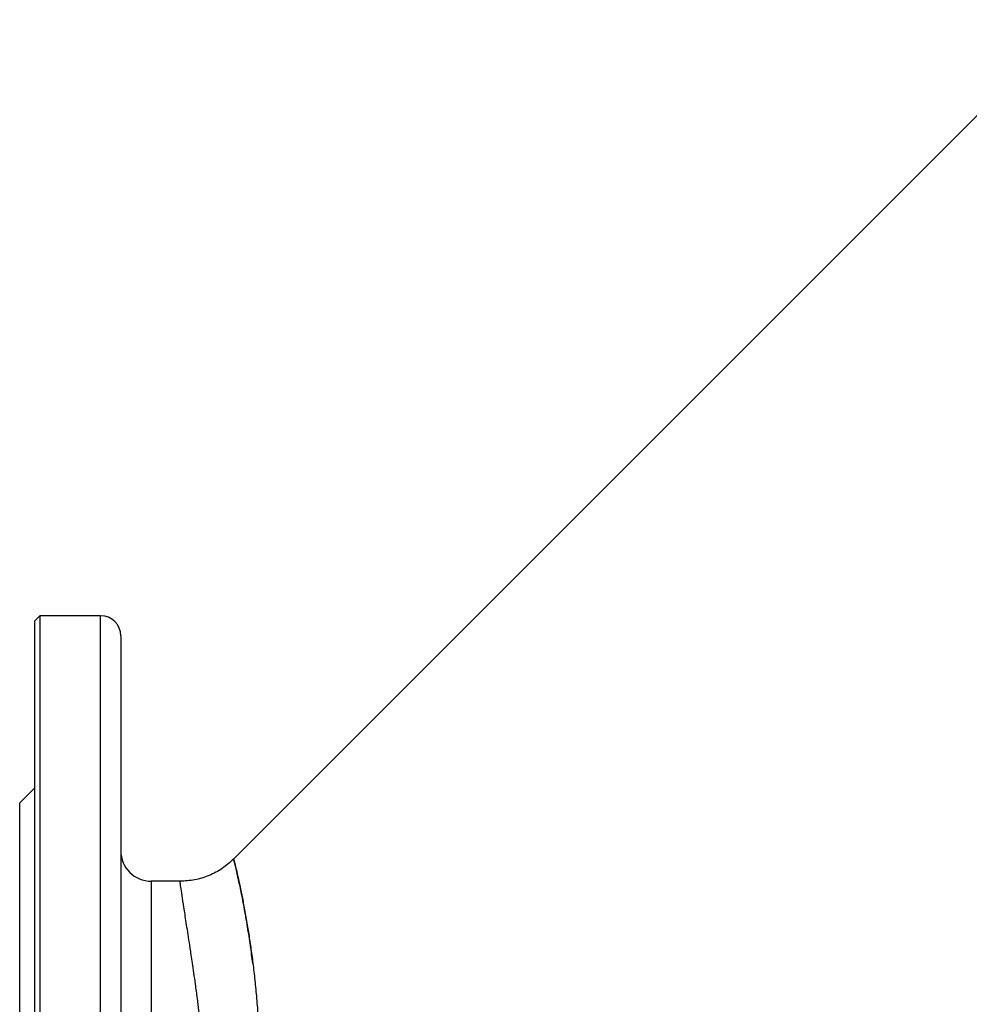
# Model space of a CAD drawing. Header units: millimetres. Extents: x -2057 to -42, y -528 to 953.
# Tile 14 of 22: x -956 to -769, y 205 to 399. Entities that reach past the tile are written whole.
import ezdxf

# ---------------------------------------------------------------- set-up
doc = ezdxf.new("R2010")
doc.units = ezdxf.units.MM

msp = doc.modelspace()

# ---------------------------------------------------------------- linework, layer by layer
at = {"color": 0, "linetype": 'Continuous', "lineweight": 25}
for p, q in [((-748.08, 399.23), (-914.06, 233.25)), ((-952.37, 281.36), (-953.37, 280.36)), ((-940.37, 281.36), (-952.37, 281.36)), ((-952.37, 281.36), (-952.37, 117.36)), ((-940.37, 117.36), (-940.37, 281.36)), ((-953.37, 116.39), (-953.37, 280.36)), ((-936.37, 277.36), (-936.37, 113.45)), ((-953.37, 247.36), (-956.37, 244.36)), ((-956.37, 111.36), (-956.37, 244.36)), ((-924.66, 228.86), (-930.37, 228.86)), ((-930.37, 228.86), (-930.37, -6.14))]:
    msp.add_line(p, q, dxfattribs=at)
for centre, radius, start, end in [((-940.37, 277.36), 4, 0, 90), ((-930.37, 234.86), 6, 180, 270)]:
    msp.add_arc(centre, radius, start, end, dxfattribs=at)
for points, knots in [([(-914.06, 233.25), (-914.78, 232.6), (-916.25, 231.29), (-918.89, 229.92), (-921.73, 229.02), (-923.69, 228.91), (-924.66, 228.86)], [0, 0, 0, 0, 0.2475749, 0.5, 0.7524251, 1, 1, 1, 1]), ([(-910.25, 212.59), (-910.41, 213.79), (-910.74, 216.38), (-911.34, 220.15), (-911.99, 223.88), (-912.65, 227.2), (-913.22, 229.85), (-913.68, 231.79), (-913.98, 232.98), (-914.09, 233.39), (-913.99, 232.99), (-913.68, 231.81), (-913.27, 230.03), (-912.8, 227.89), (-912.33, 225.58), (-911.82, 222.91), (-911.32, 220.01), (-910.84, 216.98), (-910.4, 213.88), (-909.99, 210.57), (-909.63, 207.07), (-909.23, 202.42), (-908.9, 196.44), (-908.78, 189.02), (-909.04, 183.76), (-909.17, 181.16)], [0, 0, 0, 0, 0.034685, 0.07424, 0.123507, 0.173388, 0.224002, 0.275462, 0.327875, 0.381342, 0.434925, 0.487449, 0.539016, 0.577134, 0.614822, 0.652129, 0.689107, 0.720745, 0.751939, 0.782726, 0.813145, 0.843235, 0.897063, 0.949221, 1, 1, 1, 1]), ([(-919.22, 179.59), (-919.22, 180.56), (-919.24, 182.55), (-919.33, 185.54), (-919.48, 188.5), (-919.63, 190.76), (-919.76, 192.34), (-919.84, 193.35), (-919.94, 194.39), (-920.04, 195.47), (-920.14, 196.58), (-920.26, 197.71), (-920.39, 198.87), (-920.52, 200.11), (-920.7, 201.6), (-920.93, 203.5), (-921.24, 205.89), (-921.58, 208.37), (-921.9, 210.68), (-922.19, 212.6), (-922.43, 214.22), (-922.81, 216.72), (-923.29, 219.83), (-923.8, 223.09), (-924.2, 225.63), (-924.47, 227.45), (-924.63, 228.64), (-924.65, 228.78), (-924.66, 228.86)], [0, 0, 0, 0, 0.032093, 0.066102, 0.102034, 0.135786, 0.147725, 0.160252, 0.173368, 0.187072, 0.201366, 0.216248, 0.231719, 0.24778, 0.266552, 0.293473, 0.328542, 0.371758, 0.408562, 0.441654, 0.471032, 0.496697, 0.583852, 0.667629, 0.74804, 0.830479, 0.914686, 1, 1, 1, 1])]:
    msp.add_open_spline(points, degree=3, knots=knots, dxfattribs=at)

doc.saveas('drawing.dxf')
